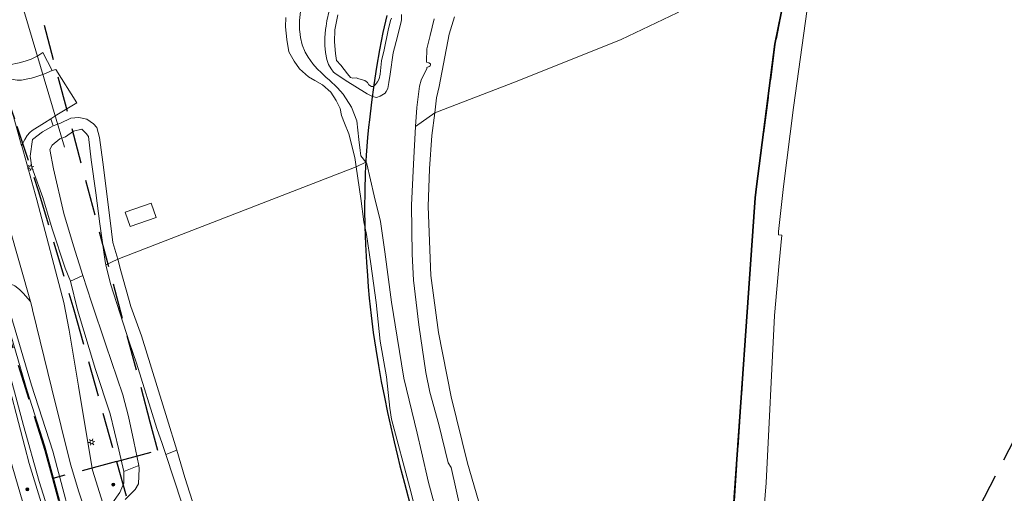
# Model space of a CAD drawing. Header units: metres. Extents: x 89872 to 94585, y 463299 to 469000.
# Tile 24 of 230: x 90732 to 90907, y 464445 to 464530. Entities that reach past the tile are written whole.
import ezdxf

# ---------------------------------------------------------------- set-up
doc = ezdxf.new("R2010")
doc.units = ezdxf.units.M
doc.linetypes.add('HIDDEN', pattern=[9.525, 6.35, -3.175])
doc.layers.get('0').update_dxf_attribs({"linetype": 'CONTINUOUS'})
for name, color, linetype, lineweight in [('B-WE-GR-BEPLANTING_CULTUUR-G', 251, 'CONTINUOUS', 13), ('B-WE-GR-BOOM-S', 251, 'CONTINUOUS', 13), ('B-WE-IE-TERREINAFSCHEIDING-G', 251, 'CONTINUOUS', 13), ('B-WE-KL-ET_LS_OV_LICHTMAST-S', 251, 'CONTINUOUS', 13), ('B-WE-KW-KUNSTWERK_DUIKER-G', 251, 'CONTINUOUS', 13), ('B-WE-OG-TOPOGRAFIE_BEBOUWING-GV', 251, 'CONTINUOUS', 13), ('B-WE-OG-TOPOGRAFIE_WATER-GV', 251, 'CONTINUOUS', 13), ('B-WE-VH-VERHARDING-GV', 251, 'CONTINUOUS', 13), ('G04', 7, 'gemeentegr', 35), ('Percelen', 10, 'HIDDEN', 25)]:
    doc.layers.add(name, color=color, linetype=linetype, lineweight=lineweight)
doc.linetypes.add('gemeentegr', pattern='A,1,-2.25,[1,RTW.shx,S=1.25,R=0,X=0,Y=0],-2.25', length=5.5)

# ---------------------------------------------------------------- blocks, each defined once
blk = doc.blocks.new('Q_LICHTMAST')
for points in [[(-0.26, 0.15), (-0.52, 0.3)], [(0, 0.3), (0, 0.6)], [(0.26, 0.15), (0.52, 0.3)], [(-0.26, -0.15), (-0.52, -0.3)], [(0, -0.3), (0, -0.6)], [(0.26, -0.15), (0.52, -0.3)]]:
    blk.add_lwpolyline(points)
blk.add_circle((0, 0), 0.3)
blk = doc.blocks.new('Q_BOOM')
for radius in [0.27, 0.18, 0.09]:
    blk.add_circle((0, 0), radius)

msp = doc.modelspace()

# ---------------------------------------------------------------- linework, layer by layer
at = {"layer": 'B-WE-GR-BEPLANTING_CULTUUR-G'}
for p, q in [((90802.22, 464510.65), (90805.62, 464513.09)), ((90791.62, 464503.47), (90793.37, 464504.29)), ((90749.22, 464487.03), (90747.13, 464486.06)), ((90743.04, 464484.15), (90740.83, 464483.12)), ((90759.72, 464453.1), (90757.81, 464452.32)), ((90752.96, 464450.35), (90750.29, 464449.27))]:
    msp.add_line(p, q, dxfattribs=at)
for points in [[(90702.82, 464545.61), (90716.45, 464500), (90716.66, 464499.29), (90730.04, 464451.7), (90742.14, 464410.15)], [(90865.19, 464542.85), (90864.55, 464541.22), (90863.93, 464540.28), (90862.99, 464539.19), (90862.11, 464538.44), (90860.83, 464537.65), (90848.73, 464530.85), (90838.79, 464526.14), (90820.25, 464518.69), (90805.62, 464513.09)], [(90866.06, 464477.03), (90866.86, 464486.41), (90867.35, 464491.32), (90866.74, 464491.38), (90866.79, 464491.97), (90867.64, 464499.98), (90869.45, 464514.04), (90871.89, 464531.53), (90871.68, 464531.31), (90871.98, 464534.19)], [(90788.39, 464530.51), (90787.83, 464527.85), (90787.79, 464525.73), (90787.94, 464523.63), (90788.15, 464522.42), (90788.94, 464521.54), (90790.12, 464520.01), (90790.63, 464519.38), (90791.07, 464519.27), (90791.63, 464519.29), (90792.14, 464519.16), (90793.17, 464518.81), (90793.64, 464518.47), (90793.89, 464518.09), (90794.38, 464517.74), (90794.74, 464517.76), (90795.07, 464518.13), (90795.41, 464518.6), (90795.71, 464519.13), (90795.92, 464519.98)], [(90795.92, 464519.98), (90796.16, 464522.31), (90796.63, 464524.3), (90797.32, 464527.77), (90797.73, 464529.49), (90797.93, 464529.93)], [(90864.24, 464442.87), (90864.57, 464447.28), (90866.06, 464477.03)]]:
    msp.add_lwpolyline(points, dxfattribs=at)
at = {"layer": 'B-WE-IE-TERREINAFSCHEIDING-G'}
msp.add_line((90791.62, 464503.47), (90749.22, 464487.03), dxfattribs=at)
at = {"layer": 'B-WE-KW-KUNSTWERK_DUIKER-G'}
msp.add_line((90726.81, 464550.41), (90739.78, 464506.97), dxfattribs=at)
at = {"layer": 'B-WE-OG-TOPOGRAFIE_BEBOUWING-GV'}
msp.add_line((90755.18, 464497), (90750.58, 464495.43), dxfattribs=at)
msp.add_lwpolyline([(90750.58, 464495.43), (90751.45, 464492.88), (90756.05, 464494.45), (90755.18, 464497)], dxfattribs=at)
at = {"layer": 'B-WE-OG-TOPOGRAFIE_WATER-GV'}
msp.add_line((90799.65, 464529.35), (90799.72, 464529.62), dxfattribs=at)
for points in [[(90779.16, 464530.02), (90779.07, 464528.38), (90779.32, 464526.11), (90779.67, 464523.92), (90780.59, 464522.26), (90781.55, 464520.94), (90783.19, 464519.49), (90784.3, 464518.83), (90785.65, 464518.07), (90787.11, 464516.76), (90788.08, 464515.26), (90788.8, 464513.88), (90789.01, 464512.59), (90789.56, 464511.24), (90790.32, 464509.35), (90791.43, 464505.17), (90791.62, 464503.47)], [(90793.37, 464504.29), (90792.5, 464505.43), (90792.38, 464506.36), (90792.13, 464508.36), (90791.76, 464511.67), (90790.83, 464514.08), (90789.35, 464516.38), (90788.35, 464517.53), (90786.82, 464518.94), (90786.33, 464519.39), (90785.49, 464520.21), (90784.68, 464520.9), (90783.91, 464521.8), (90783.1, 464522.98), (90782.55, 464523.88), (90782.06, 464525.21), (90781.76, 464526.5), (90781.61, 464527.54), (90781.57, 464527.85), (90781.55, 464529.53), (90781.72, 464531.09)], [(90786.86, 464531.24), (90786.44, 464529.42), (90786.29, 464528.49), (90786.19, 464527.89), (90786.07, 464526.43), (90786.07, 464525.06), (90786.2, 464523.8), (90786.41, 464522.56), (90786.75, 464521.68), (90787.17, 464520.94), (90787.63, 464520.3), (90787.86, 464520.14), (90789.67, 464518.88), (90793.62, 464516.45), (90794.54, 464515.97), (90795.25, 464515.84), (90795.9, 464516.05), (90796.82, 464516.61), (90796.99, 464516.87), (90797.26, 464517.39), (90797.44, 464518.46), (90797.66, 464519.96), (90798.24, 464523.75), (90798.99, 464526.69), (90799.65, 464529.35)], [(90799.72, 464529.62), (90799.68, 464530.59)], [(90805.51, 464529.81), (90804.8, 464526.85), (90804.24, 464524.44), (90804.15, 464522.24), (90804.14, 464522.1), (90804.58, 464521.95), (90804.85, 464521.8), (90804.85, 464521.62), (90804.81, 464521.44), (90804.64, 464521.33), (90804.19, 464521.13), (90804.22, 464520.97), (90803.22, 464518.92), (90802.9, 464517.85), (90802.41, 464514.02), (90802.22, 464510.65)], [(90805.62, 464513.09), (90805.93, 464515.77), (90806.41, 464517.79), (90808.19, 464527.05), (90809.12, 464530.14)], [(90712.11, 464526.22), (90711.98, 464525.74), (90715.73, 464513.94), (90720.71, 464497.72), (90724.96, 464483.3), (90733.48, 464450.72), (90737.5, 464437.6), (90743.76, 464418.82)], [(90733.15, 464463.61), (90729.49, 464476.02), (90725.34, 464489.44), (90721.62, 464502.27), (90716.05, 464520.33), (90714.65, 464525.64), (90714.31, 464526.08), (90713.96, 464526.25), (90713.59, 464526.25), (90713.21, 464526.06), (90712.67, 464525.36), (90712.66, 464524.87), (90720.33, 464500.69), (90725.41, 464483.61), (90732.48, 464457.47), (90735.25, 464447.52)], [(90749.22, 464487.03), (90748.38, 464490.04), (90747.9, 464493.95), (90746.57, 464504.3), (90745.96, 464508.69), (90745.49, 464510.46), (90744.94, 464511.1), (90743.74, 464511.96), (90742.33, 464512.23), (90740.86, 464512.15), (90739.05, 464511.26), (90737.77, 464510.79)], [(90820, 464387.45), (90820.16, 464391), (90820.17, 464398.65), (90819.47, 464405.42), (90818.44, 464410.63), (90817.03, 464422.43), (90816.1, 464430.27), (90813.41, 464444.08), (90811.44, 464450.79), (90808.53, 464462.56), (90806.28, 464474), (90804.93, 464484.16), (90804.45, 464496.44), (90804.7, 464503.11), (90805.08, 464509.06), (90805.62, 464513.09)], [(90737.77, 464510.79), (90735.84, 464509.7), (90734.09, 464508.36), (90733.65, 464505.4), (90733.93, 464503.42), (90735.91, 464498.01), (90737.55, 464492.48), (90739.89, 464485.43), (90740.83, 464483.12)], [(90802.22, 464510.65), (90801.83, 464503.93), (90801.51, 464496.69), (90801.58, 464487.95), (90801.82, 464483.33), (90802.79, 464475.38), (90804.03, 464466.88), (90804.75, 464463.4), (90806.34, 464457.63), (90808.03, 464450.81), (90808.53, 464450.02), (90810.32, 464442.04), (90811.69, 464438.37), (90811.73, 464436.11), (90812.22, 464433.19), (90814.44, 464422.32), (90815.5, 464415.68), (90816.11, 464408.59), (90816.48, 464405.91), (90816.92, 464399.18), (90816.7, 464397.55), (90816.59, 464391.03), (90816.8, 464387.04)], [(90743.04, 464484.15), (90741.36, 464489.4), (90739.64, 464495.15), (90737.82, 464503.15), (90737.13, 464506.57), (90737.57, 464507.35), (90738.95, 464508.47), (90739.97, 464508.84), (90741.36, 464509.85), (90742.82, 464510.16), (90743.59, 464509.41), (90744.04, 464508.89), (90744.49, 464504.73), (90745.31, 464498.85), (90746.02, 464493.37), (90747, 464486.63), (90747.13, 464486.06)], [(90791.62, 464503.47), (90792.46, 464497.87), (90793, 464493.69), (90793.46, 464491.42), (90794.25, 464486.23), (90795.19, 464479.33), (90795.93, 464472.48), (90797.03, 464466.1), (90797.61, 464460.58), (90797.95, 464458.62), (90801.2, 464446.41), (90805.54, 464429.17), (90806.3, 464424.39), (90808.08, 464413.96), (90809.21, 464399.62), (90809.88, 464390.96), (90809.65, 464388.72), (90809.6, 464386.93), (90809.3, 464386.06)], [(90812.33, 464386.46), (90812.45, 464386.79), (90813.02, 464393.23), (90813.02, 464396.43), (90812.48, 464399.81), (90812.06, 464408.07), (90811.59, 464414.18), (90810.83, 464419.6), (90809.39, 464426.82), (90808.02, 464433.1), (90806.41, 464440.32), (90804.52, 464447.33), (90803.27, 464452.76), (90802.52, 464456.1), (90800.12, 464465.87), (90798.95, 464473.18), (90797.94, 464479.41), (90796.72, 464488.35), (90795.96, 464493.75), (90794.85, 464498.31), (90793.56, 464504.03), (90793.37, 464504.29)], [(90747.13, 464486.06), (90747.93, 464482.65), (90751.35, 464472.18), (90752.57, 464468.57), (90756.18, 464456.93), (90757.16, 464454.28), (90757.81, 464452.32)], [(90759.72, 464453.1), (90758.04, 464458.65), (90753.46, 464473.4), (90751.55, 464478.66), (90749.8, 464484.99), (90749.22, 464487.03)], [(90758.75, 464384.34), (90758.59, 464385.5), (90757.03, 464391.03), (90754.26, 464399.93), (90748.49, 464417.84), (90744.08, 464429.93), (90741.04, 464439.93), (90739.93, 464444.45), (90737.67, 464452.9), (90733.92, 464464.63), (90728.39, 464483.33)], [(90740.83, 464483.12), (90742.1, 464478.07), (90745.28, 464467.42), (90747.88, 464459.54), (90749.42, 464453.13), (90750.29, 464449.27)], [(90752.96, 464450.35), (90752.1, 464454.6), (90751.12, 464459.1), (90750.14, 464462.93), (90747.09, 464471.82), (90744.56, 464479.42), (90743.04, 464484.15)], [(90756.53, 464382.79), (90756.93, 464383.02), (90757.23, 464383.49), (90757.29, 464383.97), (90755.03, 464392.4), (90748.76, 464412.81), (90742.41, 464432.62), (90739.04, 464443.56), (90736.27, 464453.78), (90733.15, 464463.61)], [(90784.81, 464373.28), (90783.83, 464374.14), (90783.21, 464375.61), (90782.63, 464378.09), (90779.51, 464388.41), (90776.15, 464399.3), (90774.32, 464405.69), (90771.06, 464416.22), (90768.34, 464424.84), (90764.25, 464438.55), (90761.19, 464448.23), (90759.72, 464453.1)], [(90757.81, 464452.32), (90760.64, 464443.65), (90765.07, 464429.67), (90769.55, 464414.78), (90775.49, 464395.08), (90781.3, 464376.99), (90781.55, 464375.24), (90781.73, 464374.04), (90782.15, 464372.49), (90782.54, 464372.01), (90783.5, 464371.56), (90784.77, 464370.97), (90785.59, 464370.96)], [(90750.29, 464449.27), (90750.29, 464447.21), (90749.62, 464445.53), (90748.31, 464443.73), (90748.45, 464441.28), (90751.05, 464433.73), (90754.35, 464422.26), (90757.21, 464412.63), (90759.43, 464405.28), (90764.65, 464389.63), (90766.86, 464382.4), (90768.56, 464379.65), (90770.43, 464373.58), (90771.8, 464368.96), (90772.66, 464361.53), (90773.46, 464356.11), (90776.79, 464346.13), (90778.84, 464340.64), (90781.89, 464331.22), (90784.59, 464324.52), (90786.91, 464320.08), (90788.39, 464315.87), (90790.05, 464312.76)], [(90750.57, 464444.28), (90752.32, 464446.1), (90752.91, 464447.09), (90753.07, 464449.83), (90752.96, 464450.35)], [(90735.25, 464447.52), (90746.86, 464410.71), (90750.97, 464396.69), (90754.49, 464383.14), (90754.86, 464382.72), (90755.21, 464382.48), (90755.79, 464382.49), (90756.37, 464382.69), (90756.53, 464382.79)]]:
    msp.add_lwpolyline(points, dxfattribs=at)
at = {"layer": 'B-WE-VH-VERHARDING-GV'}
for p, q in [((90728.69, 464519.73), (90732.14, 464507.26)), ((90737.31, 464512), (90737.77, 464510.79)), ((90733.71, 464479.52), (90727.38, 464501.71))]:
    msp.add_line(p, q, dxfattribs=at)
for points in [[(90727.93, 464522.08), (90728.91, 464521.66), (90729.98, 464521.62), (90731.67, 464521.95), (90732.74, 464522.25), (90733.83, 464522.61), (90735.03, 464523.2), (90735.89, 464523.81), (90737.54, 464520.6)], [(90737.54, 464520.6), (90736.1, 464519.96), (90734.84, 464519.56), (90733.92, 464519.25), (90732.92, 464519.05), (90732.09, 464518.88), (90731.36, 464518.89), (90730.63, 464519), (90729.92, 464519.18), (90729.39, 464519.41), (90728.69, 464519.73)], [(90737.54, 464520.6), (90738.22, 464520.79), (90741.98, 464514.88), (90738.41, 464512.7), (90737.31, 464512)], [(90732.14, 464507.26), (90732.71, 464508.37), (90733.14, 464509.06), (90733.57, 464509.56), (90734, 464509.94), (90736.19, 464511.3), (90737.31, 464512)], [(90739.64, 464479.35), (90739.63, 464479.36), (90734.87, 464497.61), (90732.15, 464507.22), (90732.14, 464507.26)], [(90728.39, 464483.33), (90728.75, 464483.33), (90728.82, 464483.15), (90729.35, 464483), (90730.26, 464482.6), (90730.93, 464482.29), (90731.74, 464481.69), (90732.43, 464481), (90733.71, 464479.52)], [(90733.71, 464479.52), (90733.83, 464479.11), (90734.09, 464478.1), (90734.1, 464478.06)], [(90799.85, 464282.83), (90799.85, 464282.83), (90793.4, 464298.41), (90782.36, 464326.41), (90777.35, 464340.24), (90773.59, 464353.37), (90760.67, 464397.14), (90756.67, 464410.41), (90754.73, 464416.85), (90750.59, 464430.15), (90747.16, 464441.73), (90744.74, 464449.53), (90743.89, 464454.47), (90742.28, 464464.49), (90740.6, 464474.45), (90739.64, 464479.35)], [(90734.1, 464478.06), (90737.51, 464464.01), (90739.16, 464457.31), (90740.84, 464450.58), (90742.29, 464445.7), (90744.56, 464438.82), (90758.68, 464391.78)]]:
    msp.add_lwpolyline(points, dxfattribs=at)
at = {"layer": 'G04', "flags": 128}
msp.add_lwpolyline([(90762.73, 464180.92), (90765.08, 464184.57), (90771, 464193.76), (90771.42, 464193.23), (90806.86, 464250), (90806.89, 464250.06), (90799.19, 464267.98), (90793.57, 464280.07), (90804.61, 464284.92), (90803.81, 464286.83), (90821.67, 464318.03), (90833.48, 464340.07), (90842.17, 464363.91), (90849.47, 464388.53), (90850.9, 464396.71), (90858.13, 464437.99), (90858.63, 464440.87), (90862.59, 464497.94), (90862.85, 464500), (90866.13, 464525.28), (90871.26, 464551.16), (90878.53, 464576.98), (90885.23, 464600.77), (90894.69, 464624.16), (90916.23, 464670.78), (90923.29, 464685), (90927.38, 464693.22), (90938.43, 464709.97), (90941.09, 464714), (90957.05, 464733.72), (90970.68, 464750), (90973.35, 464753.19), (90989.85, 464772.53), (91000, 464782.71), (91044.92, 464827.73), (91063.03, 464849.21), (91079.63, 464871.08), (91092.42, 464893.28), (91103.51, 464916.81), (91112.66, 464940.33), (91120.29, 464963.85), (91127, 464987.97), (91129.8, 465000), (91144.01, 465061.06), (91152.55, 465098.5), (91157.84, 465121.7), (91161.11, 465136.01), (91167.76, 465165.19), (91172.72, 465186.93), (91274.16, 465169.82), (91278.87, 465168.92), (91306.94, 465164.19), (91332.25, 465159.92), (91370.23, 465153.71), (91500, 465131.82), (91556.5, 465122.29), (91557.9, 465122.05), (91558.32, 465121.98), (91922.03, 465060.62), (92000, 465047.63), (92028.58, 465042.86), (92029.05, 465042.78), (92039.59, 465041.01), (92042.01, 465042.88), (92058.73, 465054.97), (92061.16, 465057.23), (92072.52, 465074.55), (92088.57, 465098.55), (92080.98, 465168.59), (92072.15, 465250), (92067.81, 465290.11), (92105.28, 465350.83), (92113.42, 465364.09), (92113.85, 465364.8), (92156.87, 465434.93), (92207.5, 465500), (92230.87, 465530.04), (92308.96, 465565.35), (92325.02, 465572.62), (92358.36, 465534.34), (92375.52, 465545.73), (92376.91, 465547.36), (92384.66, 465556.46), (92397.29, 465571.45), (92416.04, 465593.91), (92432.88, 465613.69), (92464.88, 465651.21), (92497.86, 465688.87), (92500, 465691.18), (92505.83, 465697.44), (92511.57, 465704.12), (92521.66, 465716.37), (92529.98, 465726.8), (92537.61, 465736.36), (92548.59, 465750), (92552.63, 465755.02), (92556.4, 465759.68), (92562.83, 465767.63), (92569.99, 465776.31), (92574, 465780.59), (92577.23, 465784.05), (92588.96, 465795.43), (92608.34, 465813.96), (92622.93, 465827.43), (92631.95, 465835.5), (92640.36, 465842.9), (92646.72, 465848.4), (92649.67, 465851.09), (92655.38, 465856.57), (92659.68, 465860.77), (92669.91, 465871.24), (92675.75, 465876.86), (92679.79, 465880.73), (92688.17, 465888.52), (92695.01, 465895.69), (92697.26, 465898.27), (92704.74, 465907.62), (92710.44, 465915.75), (92715.48, 465923.91), (92725.57, 465940.5), (92746.29, 465971.18), (92753.8, 465982.22), (92759.43, 465990.23), (92765.7, 465998.94), (92766.58, 466000), (92769.21, 466003.16), (92773.77, 466008.49), (92780.83, 466016.17), (92794.83, 466030.97), (92802.6, 466039.51), (92809.88, 466047.53), (92816.37, 466054.82), (92821.82, 466061.33), (92828.63, 466069.34), (92835.93, 466079.06), (92842.64, 466088.4), (92855.4, 466105.33), (92855.71, 466105.42), (92856.2, 466105.49), (92856.59, 466105.48), (92857, 466105.46), (92857.27, 466105.4), (92857.62, 466105.29), (92857.92, 466105.17), (92858.19, 466105.04), (92858.49, 466104.84), (92859.04, 466104.43), (92861.97, 466101.77), (92865.72, 466098.37), (92920.24, 466048.9), (92924.01, 466045.52), (92930.57, 466039.62), (92998.61, 466101.65), (93000, 466102.89), (93005.84, 466108.13), (93030.87, 466090.03), (93065.85, 466064.82), (93102.63, 466038.11), (93109.36, 466033.25), (93110.1, 466034.21), (93158.6, 466000), (93306.23, 465895.87), (93359.76, 465857.43), (93435.05, 465802.05), (93442.08, 465801.87), (93443.29, 465801.84), (93453.92, 465801.63), (93457.86, 465939.66), (93469.43, 465939.2), (93472.19, 465939.09), (93475.38, 465938.96), (93481.54, 465938.72), (93483.27, 465938.65), (93484.14, 465938.62), (93485.57, 465938.1), (93486.41, 465937.57), (93494.85, 465922.09), (93500, 465912.4), (93504.14, 465904.63), (93508.62, 465897.95), (93513.13, 465894.34), (93520.95, 465889.78), (93530.99, 465883.82), (93532.52, 465882.68), (93535.59, 465878.57), (93538.2, 465872.98), (93542.8, 465865.59), (93545.32, 465862.19), (93550.73, 465857.43), (93558, 465851.82), (93581.85, 465842.2), (93589.8, 465836.36), (93596, 465832.33), (93604.6, 465824.42), (93611.17, 465817.58), (93626.65, 465799), (93639.91, 465783.23), (93651.14, 465769.83), (93666.89, 465750), (93670.29, 465745.71), (93684.46, 465727.85), (93694.85, 465714.77), (93712.32, 465692.69), (93728.2, 465671.99), (93747.98, 465645.79), (93761.04, 465629.12), (93766.29, 465628.08), (93771.39, 465626.54), (93776.82, 465625.79), (93788.1, 465624.27), (93792.4, 465621.55), (93838.86, 465642.65), (93852.5, 465660.67), (93875.58, 465691.17), (93878.32, 465694.79), (93890.16, 465710.98), (93902.12, 465728.33), (93905.89, 465733.99), (93916.54, 465750), (93919.18, 465753.96), (93935.19, 465778.88), (93943.9, 465792.43), (93948.65, 465800.04), (93970.06, 465836.53), (93970.54, 465837.4), (93971.35, 465838.89), (93989.07, 465871.24), (93993.85, 465879.98), (94000, 465892.58), (94010.83, 465914.78), (94036.3, 465967.7), (94036.96, 465969.06), (94050.46, 466000), (94053.84, 466007.74), (94056.01, 466013.14), (94057.82, 466017.96), (94071.93, 466055.52), (94073.83, 466060.66), (94078.68, 466074.57), (94085.46, 466094.06), (94093.55, 466118.42), (94094.92, 466122.53), (94102.3, 466146.15), (94103.67, 466150.8), (94110.42, 466174.94), (94113.71, 466186.71), (94121.68, 466216.88), (94125.59, 466232.1), (94127.77, 466240.59), (94129.77, 466250), (94137.96, 466288.64), (94144.53, 466331.52), (94144.93, 466334.98), (94145.41, 466339.09), (94145.82, 466342.66), (94151.43, 466390.75), (94153.23, 466390.7), (94157.6, 466460.9), (94158.98, 466500), (94159.9, 466526.21), (94159.35, 466560.42), (94158.49, 466578.41)], dxfattribs=at)
msp.add_lwpolyline([(90762.73, 464180.92), (90765.08, 464184.57), (90771, 464193.76), (90771.42, 464193.23), (90806.86, 464250), (90806.89, 464250.06), (90799.19, 464267.98), (90793.57, 464280.07), (90804.61, 464284.92), (90803.81, 464286.83), (90821.67, 464318.03), (90833.48, 464340.07), (90842.17, 464363.91), (90849.47, 464388.53), (90850.9, 464396.71), (90858.13, 464437.99), (90858.63, 464440.87), (90862.59, 464497.94), (90862.85, 464500), (90866.13, 464525.28), (90871.26, 464551.16), (90878.53, 464576.98), (90885.23, 464600.77), (90894.69, 464624.16), (90916.23, 464670.78), (90923.29, 464685), (90927.38, 464693.22), (90938.43, 464709.97), (90941.09, 464714), (90957.05, 464733.72), (90970.68, 464750), (90973.35, 464753.19), (90989.85, 464772.53), (91000, 464782.71), (91044.92, 464827.73), (91063.03, 464849.21), (91079.63, 464871.08), (91092.42, 464893.28), (91103.51, 464916.81), (91112.66, 464940.33), (91120.29, 464963.85), (91127, 464987.97), (91129.8, 465000), (91144.01, 465061.06), (91152.55, 465098.5), (91157.84, 465121.7), (91161.11, 465136.01), (91167.76, 465165.19), (91172.72, 465186.93), (91274.16, 465169.82), (91278.87, 465168.92), (91306.94, 465164.19), (91332.25, 465159.92), (91370.23, 465153.71), (91500, 465131.82), (91556.5, 465122.29), (91557.9, 465122.05), (91558.32, 465121.98), (91922.03, 465060.62), (92000, 465047.63), (92028.58, 465042.86), (92029.05, 465042.78), (92039.59, 465041.01), (92042.01, 465042.88), (92058.73, 465054.97), (92061.16, 465057.23), (92072.52, 465074.55), (92088.57, 465098.55), (92080.98, 465168.59), (92072.15, 465250), (92067.81, 465290.11), (92105.28, 465350.83), (92113.42, 465364.09), (92113.85, 465364.8), (92156.87, 465434.93), (92207.5, 465500), (92230.87, 465530.04), (92308.96, 465565.35), (92325.02, 465572.62), (92358.36, 465534.34), (92375.52, 465545.73), (92376.91, 465547.36), (92384.66, 465556.46), (92397.29, 465571.45), (92416.04, 465593.91), (92432.88, 465613.69), (92464.88, 465651.21), (92497.86, 465688.87), (92500, 465691.18), (92505.83, 465697.44), (92511.57, 465704.12), (92521.66, 465716.37), (92529.98, 465726.8), (92537.61, 465736.36), (92548.59, 465750), (92552.63, 465755.02), (92556.4, 465759.68), (92562.83, 465767.63), (92569.99, 465776.31), (92574, 465780.59), (92577.23, 465784.05), (92588.96, 465795.43), (92608.34, 465813.96), (92622.93, 465827.43), (92631.95, 465835.5), (92640.36, 465842.9), (92646.72, 465848.4), (92649.67, 465851.09), (92655.38, 465856.57), (92659.68, 465860.77), (92669.91, 465871.24), (92675.75, 465876.86), (92679.79, 465880.73), (92688.17, 465888.52), (92695.01, 465895.69), (92697.26, 465898.27), (92704.74, 465907.62), (92710.44, 465915.75), (92715.48, 465923.91), (92725.57, 465940.5), (92746.29, 465971.18), (92753.8, 465982.22), (92759.43, 465990.23), (92765.7, 465998.94), (92766.58, 466000), (92769.21, 466003.16), (92773.77, 466008.49), (92780.83, 466016.17), (92794.83, 466030.97), (92802.6, 466039.51), (92809.88, 466047.53), (92816.37, 466054.82), (92821.82, 466061.33), (92828.63, 466069.34), (92835.93, 466079.06), (92842.64, 466088.4), (92855.4, 466105.33), (92855.71, 466105.42), (92856.2, 466105.49), (92856.59, 466105.48), (92857, 466105.46), (92857.27, 466105.4), (92857.62, 466105.29), (92857.92, 466105.17), (92858.19, 466105.04), (92858.49, 466104.84), (92859.04, 466104.43), (92861.97, 466101.77), (92865.72, 466098.37), (92920.24, 466048.9), (92924.01, 466045.52), (92930.57, 466039.62), (92998.61, 466101.65), (93000, 466102.89), (93005.84, 466108.13), (93030.87, 466090.03), (93065.85, 466064.82), (93102.63, 466038.11), (93109.36, 466033.25), (93110.1, 466034.21), (93158.6, 466000), (93306.23, 465895.87), (93359.76, 465857.43), (93435.05, 465802.05), (93442.08, 465801.87), (93443.29, 465801.84), (93453.92, 465801.63), (93457.86, 465939.66), (93469.43, 465939.2), (93472.19, 465939.09), (93475.38, 465938.96), (93481.54, 465938.72), (93483.27, 465938.65), (93484.14, 465938.62), (93485.57, 465938.1), (93486.41, 465937.57), (93494.85, 465922.09), (93500, 465912.4), (93504.14, 465904.63), (93508.62, 465897.95), (93513.13, 465894.34), (93520.95, 465889.78), (93530.99, 465883.82), (93532.52, 465882.68), (93535.59, 465878.57), (93538.2, 465872.98), (93542.8, 465865.59), (93545.32, 465862.19), (93550.73, 465857.43), (93558, 465851.82), (93581.85, 465842.2), (93589.8, 465836.36), (93596, 465832.33), (93604.6, 465824.42), (93611.17, 465817.58), (93626.65, 465799), (93639.91, 465783.23), (93651.14, 465769.83), (93666.89, 465750), (93670.29, 465745.71), (93684.46, 465727.85), (93694.85, 465714.77), (93712.32, 465692.69), (93728.2, 465671.99), (93747.98, 465645.79), (93761.04, 465629.12), (93766.29, 465628.08), (93771.39, 465626.54), (93776.82, 465625.79), (93788.1, 465624.27), (93792.4, 465621.55), (93838.86, 465642.65), (93852.5, 465660.67), (93875.58, 465691.17), (93878.32, 465694.79), (93890.16, 465710.98), (93902.12, 465728.33), (93905.89, 465733.99), (93916.54, 465750), (93919.18, 465753.96), (93935.19, 465778.88), (93943.9, 465792.43), (93948.65, 465800.04), (93970.06, 465836.53), (93970.54, 465837.4), (93971.35, 465838.89), (93989.07, 465871.24), (93993.85, 465879.98), (94000, 465892.58), (94010.83, 465914.78), (94036.3, 465967.7), (94036.96, 465969.06), (94050.46, 466000), (94053.84, 466007.74), (94056.01, 466013.14), (94057.82, 466017.96), (94071.93, 466055.52), (94073.83, 466060.66), (94078.68, 466074.57), (94085.46, 466094.06), (94093.55, 466118.42), (94094.92, 466122.53), (94102.3, 466146.15), (94103.67, 466150.8), (94110.42, 466174.94), (94113.71, 466186.71), (94121.68, 466216.88), (94125.59, 466232.1), (94127.77, 466240.59), (94129.77, 466250), (94137.96, 466288.64), (94144.53, 466331.52), (94144.93, 466334.98), (94145.41, 466339.09), (94145.82, 466342.66), (94151.43, 466390.75), (94153.23, 466390.7), (94157.6, 466460.9), (94158.98, 466500), (94159.9, 466526.21), (94159.35, 466560.42), (94158.49, 466578.41)], dxfattribs=at)
at = {"layer": 'Percelen'}
msp.add_line((90749.02, 464451.07), (90737.69, 464448.05), dxfattribs=at)
for points in [[(90878.53, 464576.98), (90871.26, 464551.16), (90866.13, 464525.28), (90862.59, 464497.94), (90858.63, 464440.87), (90858.13, 464437.99), (90850.9, 464396.71)], [(90720.18, 464556.69), (90723.94, 464538.63), (90725.2, 464532.25), (90727, 464524.7), (90728.82, 464518.01), (90731.29, 464510.71), (90735.07, 464499.27), (90741.43, 464478.03), (90749.02, 464451.07)], [(90737.69, 464448.05), (90736.33, 464453.03), (90728.3, 464478.53), (90720.17, 464508.09), (90716.77, 464520.3), (90713.36, 464532.39), (90708.39, 464551.93)], [(90749.02, 464451.07), (90756.37, 464453.03), (90755.02, 464458.09), (90731.2, 464547.35)], [(90955.1, 464544.96), (90944.51, 464524.44), (90932.61, 464501.36), (90920.9, 464478.7), (90909.68, 464456.92), (90898.87, 464436.04), (90898.52, 464436.21), (90887.63, 464415.13), (90878.19, 464396.89), (90869.22, 464379.57), (90868.53, 464379.96), (90859.57, 464362.22), (90850.55, 464344.35), (90848.81, 464340.75), (90847.17, 464337.13), (90845.62, 464333.4), (90844.23, 464329.72), (90842.86, 464325.92), (90841.53, 464322.16), (90840.25, 464318.36), (90838.96, 464314.63)], [(90797.07, 464530.41), (90796.41, 464527.35), (90795.81, 464524.28), (90795.27, 464521.2), (90794.78, 464518.09), (90794.35, 464514.98), (90793.99, 464511.85), (90793.85, 464510.54), (90793.68, 464508.7), (90793.44, 464505.54), (90793.27, 464502.38), (90793.17, 464499.2), (90793.14, 464496.02), (90793.18, 464492.84), (90793.29, 464489.65), (90793.47, 464486.46), (90793.65, 464484.18), (90793.79, 464482.14), (90793.96, 464480.12), (90794.29, 464477.03), (90794.68, 464473.99), (90795.12, 464471.02), (90795.6, 464468.12), (90796.11, 464465.28), (90796.66, 464462.51), (90797.22, 464459.8), (90797.8, 464457.16), (90798.39, 464454.58), (90798.97, 464452.06), (90799.4, 464450.29), (90800.23, 464447.19), (90801.51, 464442.48)], [(90749.02, 464451.07), (90753.38, 464435.6), (90758.27, 464417.11), (90761.55, 464407.86), (90770.21, 464380.3), (90775.6, 464363.04)], [(90741.93, 464432.16), (90741.28, 464434.91), (90737.69, 464448.05)]]:
    msp.add_lwpolyline(points, dxfattribs=at)

# ---------------------------------------------------------------- block references
at = {"layer": 'B-WE-GR-BOOM-S'}
for p, rotation in [((90733.15, 464446.12), 106.2325598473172), ((90748.43, 464446.97), 68.53963279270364)]:
    msp.add_blockref('Q_BOOM', p, dxfattribs=dict(at, rotation=rotation))
at = {"layer": 'B-WE-KL-ET_LS_OV_LICHTMAST-S'}
for p, rotation in [((90733.74, 464503.36), 110.069730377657), ((90744.57, 464454.52), 99.72918814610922)]:
    msp.add_blockref('Q_LICHTMAST', p, dxfattribs=dict(at, rotation=rotation))

doc.saveas('drawing.dxf')
